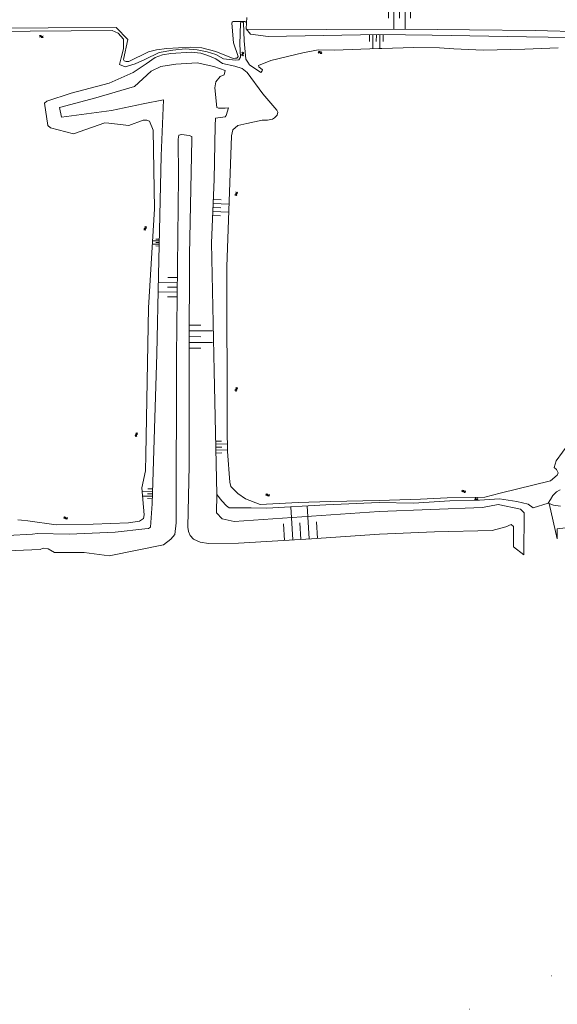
# Model space of a CAD drawing. Extents: x 99476 to 102828, y 406437 to 407931.
# Tile 138 of 162: x 101338 to 101557, y 407313 to 407715. Entities that reach past the tile are written whole.
import ezdxf

# ---------------------------------------------------------------- set-up
doc = ezdxf.new("R2010")
doc.units = 0
doc.header["$MEASUREMENT"] = 0
doc.linetypes.add('DGN Style 1', pattern=[36.392745, 0.060554, -36.332191])
for name, color, linetype, lineweight in [('BG_cultuurscheiding', 253, 'DGN Style 1', 0), ('BG_insteek sloot', 253, 'Continuous', 0), ('BG_kant sloot', 253, 'Continuous', 0), ('BG_kant vijver', 253, 'Continuous', 0), ('BG_kant water', 253, 'Continuous', 0), ('BG_talud', 253, 'Continuous', 0), ('BG_taludsymbool', 253, 'Continuous', 0), ('BG_vlakafsluiter', 253, 'Continuous', 0), ('BG_watersymbool', 253, 'Continuous', 0)]:
    doc.layers.add(name, color=color, linetype=linetype, lineweight=lineweight)

# ---------------------------------------------------------------- blocks, each defined once
blk = doc.blocks.new('S04')
at = {"layer": 'BG_taludsymbool', "linetype": 'Continuous', "lineweight": 0}
for p, q in [((-0.5, 0), (-0.5, -0.5)), ((-0.25, 0), (-0.25, -1)), ((0, 0), (0, -0.5)), ((0.25, 0), (0.25, -1)), ((0.5, 0), (0.5, -0.5))]:
    blk.add_line(p, q, dxfattribs=at)
blk = doc.blocks.new('WATERS')
at = {"layer": 'BG_watersymbool', "linetype": 'Continuous', "lineweight": 0}
for centre, start, end in [((-0.375, 0.25), 28.07249, 151.92751), ((-0.375, -0.2), 28.07249, 151.92751), ((0.375, 0.65), 208.07249, 331.92751), ((0.375, 0.2), 208.07249, 331.92751)]:
    blk.add_arc(centre, 0.425, start, end, dxfattribs=at)

msp = doc.modelspace()

# ---------------------------------------------------------------- linework, layer by layer
at = {"layer": 'BG_cultuurscheiding', "linetype": 'DGN Style 1', "lineweight": 0, "flags": 128}
msp.add_lwpolyline([(101521.425, 407310.664), (101545.186, 407318.638), (101551.085, 407321.51), (101558.12, 407326.291), (101564.785, 407333.932), (101579.885, 407360.807), (101592.296, 407398.628)], dxfattribs=at)
at = {"layer": 'BG_insteek sloot', "linetype": 'Continuous', "lineweight": 0}
for p, q in [((101429.772, 407714.077), (101425.006, 407713.96)), ((101430.489, 407713.416), (101430.362, 407711.016)), ((101432.077, 407708.804), (101430.362, 407711.016)), ((101547.473, 407515.395), (101553.586, 407517.261)), ((101332.941, 407504.041), (101343.084, 407504.643))]:
    msp.add_line(p, q, dxfattribs=at)
at = {"layer": 'BG_insteek sloot', "linetype": 'Continuous', "lineweight": 0, "flags": 128}
for points in [[(101424.504, 407713.317), (101425.131, 407705.257), (101427.152, 407699.76), (101426.792, 407699.267), (101426.528, 407699.003), (101426.003, 407699.005), (101425.017, 407698.942), (101417.993, 407701.808), (101412.28, 407703.216), (101407.55, 407703.496), (101397.954, 407702.999), (101393.747, 407702.485), (101390.525, 407701.636), (101382.497, 407697.697), (101381.446, 407697.7), (101380.527, 407697.968), (101380.265, 407698.498), (101381.996, 407706.689), (101377.279, 407711.597), (101321.685, 407711.255), (101263.595, 407711.186), (101216.281, 407710.949), (101212.336, 407710.036)], [(101571.44, 407707.285), (101544.787, 407707.81), (101506.327, 407708.486), (101484.548, 407708.64), (101439.291, 407707.941), (101432.077, 407708.804)], [(101418.436, 407520.783), (101417.261, 407571.292), (101416.157, 407623.586), (101417.345, 407649.429), (101417.669, 407671.375), (101417.874, 407674.482), (101418.795, 407674.611), (101421.819, 407675.13), (101422.215, 407675.657), (101423.143, 407678.695), (101421.763, 407678.633), (101419.134, 407678.642), (101418.347, 407678.909), (101417.514, 407686.911), (101417.916, 407689.422), (101419.696, 407691.597), (101421.406, 407692.252), (101421.805, 407693.97), (101417.21, 407695.572), (101410.38, 407697.181), (101401.704, 407696.549), (101395.525, 407695.645), (101391.642, 407693.741), (101384.725, 407687.484), (101368.941, 407682.777), (101354.211, 407678.861), (101354.988, 407674.892), (101375.367, 407677.6), (101388.386, 407680.332), (101396.604, 407681.957), (101395.687, 407659.154), (101394.567, 407610.437), (101393.886, 407578.246), (101392.009, 407517.038), (101391.325, 407507.521), (101390.469, 407506.929), (101388.958, 407506.868), (101376.863, 407505.454), (101358.133, 407504.658), (101345.122, 407504.966), (101343.084, 407504.643)], [(101553.586, 407517.261), (101554.544, 407518.862), (101555.567, 407520.463), (101557.006, 407521.904), (101558.541, 407522.801)], [(101418.436, 407520.783), (101420.465, 407518.198), (101422.366, 407516.275), (101423.415, 407515.346), (101432.352, 407515.448), (101438.791, 407515.294), (101462.846, 407516.667), (101484.719, 407517.626), (101498.678, 407517.336), (101513.445, 407518.253), (101525.593, 407518.472), (101533.73, 407519.088), (101540.808, 407518.012), (101545.483, 407516.953), (101547.473, 407515.395)]]:
    msp.add_lwpolyline(points, dxfattribs=at)
at = {"layer": 'BG_insteek sloot', "linetype": 'Continuous', "lineweight": 0}
for centre, radius, start, end in [((101425.084099, 407713.381567), 0.583682, 97.689519, 186.351068), ((101429.59701, 407713.167812), 0.925874, 15.548705, 79.105575)]:
    msp.add_arc(centre, radius, start, end, dxfattribs=at)
at = {"layer": 'BG_kant sloot', "linetype": 'Continuous', "lineweight": 0}
for p, q in [((101534.039, 407521.445), (101554.634, 407526.433)), ((101337.155, 407510.477), (101338.687, 407510.326))]:
    msp.add_line(p, q, dxfattribs=at)
at = {"layer": 'BG_kant sloot', "linetype": 'Continuous', "lineweight": 0, "flags": 128}
for points in [[(101428.081, 407699.409), (101427.766, 407704.773), (101428.011, 407713.318)], [(101430.256, 407698.673), (101429.485, 407706.092), (101429.299, 407713.507)]]:
    msp.add_lwpolyline(points, dxfattribs=at)
at = {"layer": 'BG_kant sloot', "linetype": 'Continuous', "lineweight": 0, "extrusion": (0, 0, -1)}
msp.add_arc((-101428.691555, 407713.163385), 0.697898, 12.799774, 150.504314, dxfattribs=at)
at = {"layer": 'BG_kant vijver', "linetype": 'Continuous', "lineweight": 0}
msp.add_line((101464.816, 407517.99), (101451.609, 407517.583), dxfattribs=at)
at = {"layer": 'BG_kant water', "linetype": 'Continuous', "lineweight": 0, "flags": 128}
for points in [[(101325.263, 407709.98), (101375.724, 407710.354), (101378.092, 407709.282), (101380.325, 407706.754), (101380.314, 407702.782), (101379.382, 407699.213), (101378.716, 407696.437), (101380.953, 407695.498), (101385.04, 407696.666), (101388.974, 407698.547), (101394.916, 407701.308), (101400.392, 407702.283), (101405.472, 407702.862), (101410.351, 407702.448), (101414.503, 407701.573), (101417.995, 407700.568), (101421.089, 407698.77), (101426.034, 407698.157), (101427.419, 407698.351), (101428.081, 407699.409)], [(101430.256, 407698.673), (101430.977, 407697.412), (101431.766, 407696.35), (101436.373, 407693.156), (101436.837, 407693.883), (101436.97, 407694.28), (101435.522, 407695.477), (101435.458, 407696.073), (101440.475, 407698.043), (101453.541, 407701.177), (101459.744, 407702.48), (101466.338, 407702.326), (101484.553, 407703.034), (101485.76, 407703.017), (101498.87, 407703.41), (101509.312, 407703.314), (101515.08, 407702.785), (101527.129, 407702.275), (101544.183, 407702.728), (101557.724, 407703.246)], [(101451.609, 407517.583), (101436.033, 407516.748), (101430.13, 407519.03), (101427, 407521.2), (101424.151, 407524.084), (101423.741, 407525.912), (101422.791, 407538.41), (101422.671, 407547.594), (101422.446, 407613.795), (101424.422, 407667.292), (101424.894, 407669.82), (101426.949, 407671.602), (101430.578, 407672.318), (101436.847, 407673.688), (101439.089, 407673.68), (101441.135, 407674.137), (101441.993, 407674.73), (101442.985, 407675.72), (101443.253, 407677.043), (101442.859, 407677.839), (101437.206, 407684.479), (101430.768, 407693.242), (101428.794, 407694.837), (101425.697, 407695.709), (101420.689, 407696.917), (101417.99, 407698.714), (101414.697, 407700.182), (101411.863, 407701.052), (101407.974, 407701.529), (101399.597, 407700.961), (101396.167, 407700.443), (101393.262, 407699.261), (101389.496, 407696.691), (101384.277, 407693.199), (101374.439, 407688.796), (101358.864, 407684.743), (101349.03, 407681.531), (101348.104, 407680.608), (101349.464, 407671.532), (101350.516, 407670.601), (101359.94, 407668.119), (101372.613, 407672.579), (101374.262, 407672.508), (101382.436, 407671.553), (101388.377, 407673.652), (101389.762, 407673.713), (101390.882, 407673.246), (101392.389, 407669.599), (101392.893, 407637.483)], [(101392.893, 407637.483), (101390.539, 407597.1), (101389.45, 407536.98), (101389.3, 407530.491), (101387.8, 407523.505), (101388.773, 407512.603), (101388.505, 407511.013), (101386.85, 407509.895), (101382.288, 407509.324), (101367.947, 407508.673), (101352.747, 407508.491), (101341.188, 407510.078), (101338.687, 407510.326)], [(101582.358, 407578.176), (101579.165, 407570.731), (101576.006, 407562.855), (101572.336, 407552.408), (101569.886, 407548.893), (101569.368, 407547.483), (101562.022, 407541.707), (101556.906, 407534.563), (101556.083, 407531.853), (101557.091, 407531.078), (101557.786, 407529.725), (101557.308, 407528.683), (101554.634, 407526.433)], [(101534.039, 407521.445), (101527.763, 407519.718), (101512.4, 407519.529), (101501.494, 407518.962), (101484.718, 407518.42), (101464.816, 407517.99)]]:
    msp.add_lwpolyline(points, dxfattribs=at)
at = {"layer": 'BG_talud', "linetype": 'Continuous', "lineweight": 0}
for p, q in [((101557.272, 407502.786), (101554.069, 407517.229)), ((101332.711, 407497.804), (101346.248, 407498.39)), ((101543.687, 407496.202), (101539.531, 407499.427))]:
    msp.add_line(p, q, dxfattribs=at)
at = {"layer": 'BG_talud', "linetype": 'Continuous', "lineweight": 0, "flags": 128}
for points in [[(101430.362, 407711.016), (101430.952, 407710.552), (101495.449, 407710.91), (101521.59, 407710.641), (101548.307, 407710.309), (101568.561, 407709.843)], [(101396.604, 407500.255), (101399.553, 407502.543), (101401.193, 407504.574), (101401.729, 407509.307), (101401.917, 407577.181), (101402.709, 407650.774), (101402.62, 407665.897), (101402.82, 407667.54), (101403.998, 407667.798), (101407.135, 407667.52), (101408.179, 407666.99), (101408.176, 407665.806), (101407.196, 407618.799), (101407.085, 407578.428), (101407.089, 407532.666)], [(101407.089, 407532.666), (101406.562, 407507.485), (101406.884, 407505.709), (101407.468, 407504.062), (101408.836, 407502.544)], [(101418.436, 407520.783), (101418.238, 407513.305), (101420.531, 407510.969), (101425.511, 407509.754), (101484.722, 407513.894), (101526.861, 407515.496), (101533.221, 407516.722), (101542.352, 407514.92), (101543.804, 407513.339), (101543.687, 407496.202)], [(101558.741, 407516.016), (101555.829, 407516.558), (101554.069, 407517.229)], [(101408.836, 407502.544), (101411.578, 407501.348), (101415.041, 407500.872), (101427.265, 407501.014), (101457.012, 407502.786), (101484.731, 407504.656), (101507.29, 407505.653), (101530.824, 407506.206), (101536.393, 407507.696), (101538.501, 407508.555), (101539.524, 407507.732), (101539.531, 407499.427)], [(101557.272, 407502.786), (101557.269, 407506.807), (101573.121, 407508.777)], [(101346.248, 407498.39), (101347.492, 407498.976), (101349.584, 407498.703), (101352.064, 407497.113), (101364.292, 407497.12), (101374.489, 407495.756), (101396.604, 407500.255)]]:
    msp.add_lwpolyline(points, dxfattribs=at)
at = {"layer": 'BG_vlakafsluiter', "linetype": 'Continuous', "lineweight": 0}
msp.add_line((101430.609, 407715.683), (101430.489, 407713.416), dxfattribs=at)

# ---------------------------------------------------------------- block references
at = {"layer": 'BG_taludsymbool', "linetype": 'Continuous', "lineweight": 0}
for p, xscale, yscale, zscale, rotation in [((101492.948, 407719.977), 9.100012, 9.100012, 9.100012, 0.094444), ((101483.501, 407708.624), 5.609003, 5.609003, 5.609003, 359.93871), ((101416.821, 407638.024), 6.510823, 6.510823, 6.510823, 87.37665900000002), ((101394.873, 407623.733), 2.833769, 2.833769, 2.833769, 268.66543), ((101402.23, 407605.473), 7.871481, 7.871481, 7.871481, 269.366722), ((101407.104, 407585.307), 9.469036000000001, 9.469036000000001, 9.469036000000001, 89.842678), ((101417.985, 407540.182), 4.779336, 4.779336, 4.779336, 91.35479599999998), ((101392.134, 407521.118), 4.06789, 4.06789, 4.06789, 268.253203), ((101524.373, 407518.45), 1.236214, 1.236214, 1.236214, 181.066061), ((101452.733, 407502.531), 13.55199, 13.55199, 13.55199, 183.409659)]:
    msp.add_blockref('S04', p, dxfattribs=dict(at, xscale=xscale, yscale=yscale, zscale=zscale, rotation=rotation))
at = {"layer": 'BG_watersymbool', "linetype": 'Continuous', "lineweight": 0}
for p in [(101346.702, 407707.658), (101460.557, 407701.146), (101519.193, 407521.88), (101439.11, 407520.411), (101356.65, 407511.013)]:
    msp.add_blockref('WATERS', p, dxfattribs=at)
for p, rotation in [((101429.196, 407700.79), 102.646853), ((101426.551, 407643.621), 87.87890400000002), ((101389.392, 407629.531), 86.673926), ((101426.551, 407563.82), 90.17188699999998), ((101385.763, 407545.283), 88.96878699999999)]:
    msp.add_blockref('WATERS', p, dxfattribs=dict(at, rotation=rotation))

doc.saveas('drawing.dxf')
